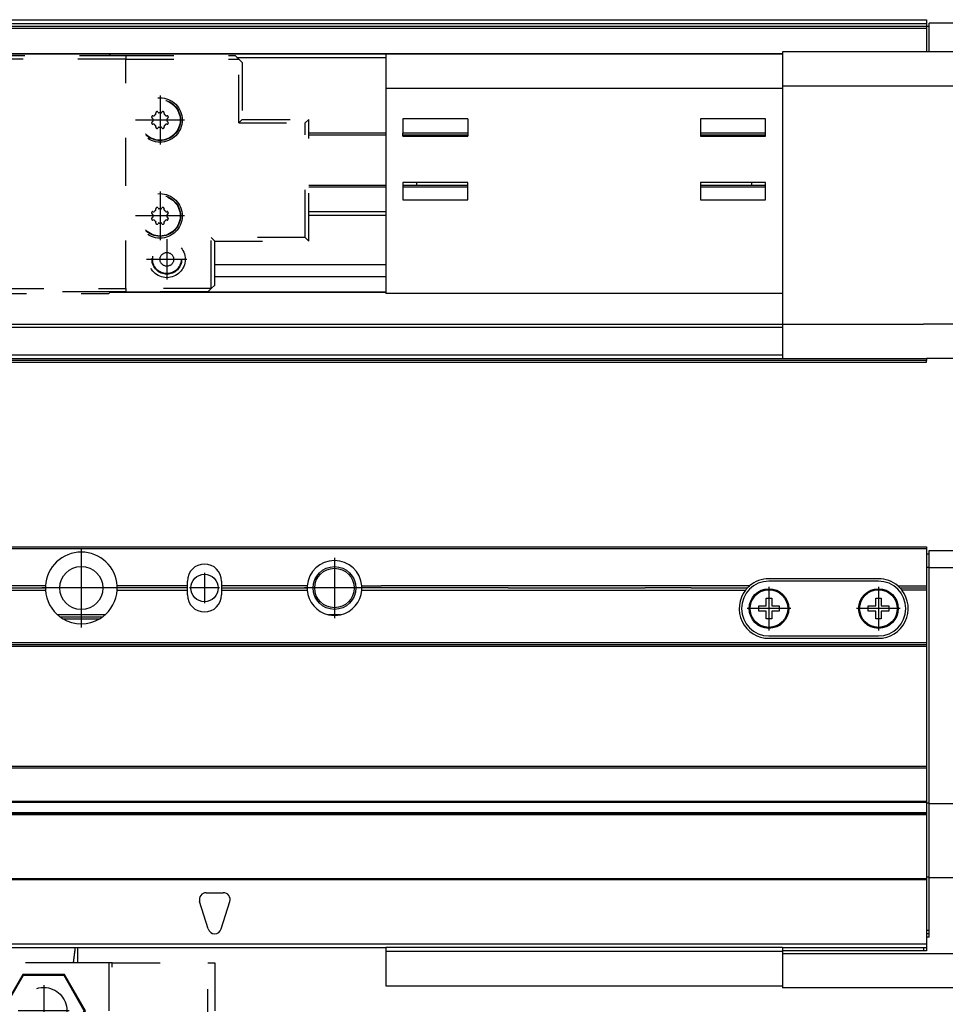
# Model space of a CAD drawing. Header units: inches. Extents: x -235 to 4216, y -109 to 485.
# Tile 30 of 31: x 3978 to 4113, y 188 to 332. Entities that reach past the tile are written whole.
import ezdxf

# ---------------------------------------------------------------- set-up
doc = ezdxf.new("R2010")
doc.units = ezdxf.units.IN
doc.linetypes.add('DASHED', pattern=[15, 7, -8])
doc.linetypes.add('DOT_CENTER', pattern=[14, 12, -1, 0, -1])
doc.layers.add('1', color=7, linetype='Continuous')

# ---------------------------------------------------------------- blocks, each defined once
blk = doc.blocks.new('L-30_PERFIL__16', base_point=(796.37, 190.7))
at = {"color": 7, "linetype": 'Continuous'}
for p, q in [((830.43, 255.1), (4110.43, 255.1)), ((830.43, 254.85), (4110.43, 254.85)), ((4110.43, 255.1), (4110.43, 254.85)), ((4110.43, 254.85), (4110.43, 254.1)), ((4110.83, 254.6), (4131.83, 254.6)), ((4110.83, 254.1), (4110.83, 254.6)), ((4110.43, 254.1), (4110.43, 252.1)), ((4110.43, 254.1), (4110.83, 254.1)), ((4110.83, 252.1), (4110.83, 254.1)), ((4110.83, 252.1), (4110.43, 252.1)), ((4110.43, 252.1), (4110.43, 249.4)), ((4110.83, 252.1), (4131.83, 252.1)), ((4110.83, 217.69), (4110.83, 252.1)), ((4103.43, 250.45), (4087.43, 250.45)), ((3981.69, 249.4), (3946.82, 249.4)), ((3946.82, 248.8), (3981.69, 248.8)), ((3946.83, 249.1), (3981.68, 249.1)), ((4002.43, 249.4), (3992.17, 249.4)), ((3992.17, 248.8), (4002.43, 248.8)), ((4002.43, 249.1), (3992.18, 249.1)), ((4002.43, 249.4), (4002.43, 250.1)), ((4002.43, 249.1), (4002.43, 249.4)), ((4002.43, 248.8), (4002.43, 249.1)), ((4002.43, 248.1), (4002.43, 248.8)), ((4007.43, 250.1), (4007.43, 249.4)), ((4019.94, 249.4), (4007.43, 249.4)), ((4007.43, 249.4), (4007.43, 249.1)), ((4007.43, 249.1), (4019.93, 249.1)), ((4007.43, 249.1), (4007.43, 248.8)), ((4007.43, 248.8), (4019.94, 248.8)), ((4007.43, 248.8), (4007.43, 248.1)), ((4027.92, 249.4), (4030.73, 249.4)), ((4027.92, 248.8), (4027.92, 249.4)), ((4027.92, 248.8), (4084.02, 248.8)), ((4033.23, 249.1), (4027.93, 249.1)), ((4032.6, 249.4), (4030.73, 249.4)), ((4036.23, 249.4), (4032.6, 249.4)), ((4036.35, 249.1), (4033.23, 249.1)), ((4039.85, 249.4), (4036.23, 249.4)), ((4039.23, 249.1), (4036.35, 249.1)), ((4049.33, 249.1), (4039.23, 249.1)), ((4050.08, 249.4), (4039.85, 249.4)), ((4049.33, 249.1), (4049.77, 249.1)), ((4049.77, 249.1), (4054.33, 249.1)), ((4055.08, 249.4), (4050.08, 249.4)), ((4054.33, 249.1), (4068.33, 249.1)), ((4071.96, 249.4), (4055.08, 249.4)), ((4068.33, 249.1), (4069.33, 249.1)), ((4073.89, 249.1), (4069.33, 249.1)), ((4076.59, 249.4), (4071.96, 249.4)), ((4074.33, 249.1), (4073.89, 249.1)), ((4074.9, 249.1), (4074.33, 249.1)), ((4075.16, 249.1), (4074.9, 249.1)), ((4075.49, 249.1), (4075.16, 249.1)), ((4076.08, 249.1), (4075.49, 249.1)), ((4076.08, 249.1), (4084.28, 249.1)), ((4081.23, 249.4), (4076.59, 249.4)), ((4084.6, 249.4), (4081.23, 249.4)), ((4103.43, 250.1), (4087.43, 250.1)), ((4106.26, 249.4), (4110.43, 249.4)), ((4106.58, 249.1), (4110.43, 249.1)), ((4110.43, 248.8), (4106.84, 248.8)), ((4110.43, 249.4), (4110.43, 249.1)), ((4110.43, 249.1), (4110.43, 248.8)), ((4110.43, 248.8), (4110.43, 241.1)), ((4087.03, 247.6), (4087.83, 247.6)), ((4087.03, 246.5), (4087.03, 247.6)), ((4087.83, 247.6), (4087.83, 246.5)), ((4103.03, 246.5), (4103.03, 247.6)), ((4103.03, 247.6), (4103.83, 247.6)), ((4103.83, 247.6), (4103.83, 246.5)), ((4085.93, 246.5), (4087.03, 246.5)), ((4085.93, 245.7), (4085.93, 246.5)), ((4087.83, 246.5), (4088.93, 246.5)), ((4088.93, 246.5), (4088.93, 245.7)), ((4101.93, 245.7), (4101.93, 246.5)), ((4101.93, 246.5), (4103.03, 246.5)), ((4103.83, 246.5), (4104.93, 246.5)), ((4104.93, 246.5), (4104.93, 245.7)), ((3990.44, 245.2), (3983.41, 245.2)), ((3983.78, 244.9), (3990.08, 244.9)), ((3984.18, 244.62), (3989.67, 244.62)), ((4024.81, 245.2), (4023.04, 245.2)), ((4087.03, 245.7), (4085.93, 245.7)), ((4087.03, 244.6), (4087.03, 245.7)), ((4087.83, 244.6), (4087.03, 244.6)), ((4088.93, 245.7), (4087.83, 245.7)), ((4087.83, 245.7), (4087.83, 244.6)), ((4103.03, 245.7), (4101.93, 245.7)), ((4103.03, 244.6), (4103.03, 245.7)), ((4103.83, 244.6), (4103.03, 244.6)), ((4104.93, 245.7), (4103.83, 245.7)), ((4103.83, 245.7), (4103.83, 244.6)), ((4087.43, 242.1), (4103.43, 242.1)), ((4087.43, 241.75), (4103.43, 241.75)), ((4110.43, 241.1), (830.43, 241.1)), ((830.43, 240.85), (4110.43, 240.85)), ((830.43, 240.6), (4110.43, 240.6)), ((4110.43, 241.1), (4110.43, 240.85)), ((4110.43, 240.85), (4110.43, 240.6)), ((4110.43, 240.6), (4110.43, 223.1)), ((830.43, 223.1), (4110.43, 223.1)), ((4110.43, 223.1), (4110.43, 222.85)), ((830.43, 222.85), (4110.43, 222.85)), ((4110.43, 222.85), (4110.43, 217.9)), ((4110.43, 217.9), (830.43, 217.9)), ((830.43, 217.81), (4110.43, 217.81)), ((4110.43, 217.9), (4110.43, 217.81)), ((4110.43, 217.81), (4110.43, 217.69)), ((4110.83, 217.69), (4110.43, 217.69)), ((4110.43, 217.69), (4110.43, 216.26)), ((4110.83, 217.6), (4110.83, 217.69)), ((4110.83, 206.89), (4110.83, 217.6)), ((4139.83, 217.6), (4110.83, 217.6)), ((4110.43, 216.26), (830.43, 216.26)), ((830.43, 216.1), (4110.43, 216.1)), ((4110.43, 215.98), (830.43, 215.98)), ((4110.43, 216.26), (4110.43, 216.1)), ((4110.43, 216.1), (4110.43, 215.98)), ((4110.43, 215.98), (4110.43, 206.89)), ((4110.43, 206.6), (830.43, 206.6)), ((830.43, 206.51), (4110.43, 206.51)), ((4110.83, 206.89), (4110.43, 206.89)), ((4110.43, 206.89), (4110.43, 206.6)), ((4110.43, 206.6), (4110.43, 206.51)), ((4110.43, 206.51), (4110.43, 199.1)), ((4110.83, 206.8), (4110.83, 206.89)), ((4110.83, 206.8), (4131.83, 206.8)), ((4110.83, 199.1), (4110.83, 206.8)), ((4005.18, 204.6), (4007.68, 204.6)), ((4005.47, 199.3), (4004.22, 203.3)), ((4007.38, 199.3), (4008.63, 203.3)), ((4110.43, 199.1), (4110.43, 198.6)), ((4110.83, 199.1), (4110.43, 199.1)), ((4110.43, 198.6), (4110.43, 198.1)), ((4110.83, 198.6), (4110.43, 198.6)), ((4110.83, 198.6), (4110.83, 199.1)), ((4110.83, 198.1), (4110.83, 198.6)), ((4110.43, 197.1), (830.43, 197.1)), ((4110.43, 198.1), (4110.43, 197.1)), ((4110.83, 198.1), (4110.43, 198.1)), ((4110.43, 197.1), (4110.43, 196.6)), ((946.43, 196.61), (4031.43, 196.6)), ((4031.43, 196.6), (4031.43, 196)), ((4089.43, 196.6), (4031.43, 196.6)), ((4089.43, 196), (4031.43, 196)), ((4031.43, 196), (4031.43, 191)), ((4089.43, 196.6), (4089.43, 196.1)), ((4089.43, 196.6), (4110.03, 196.6)), ((4089.43, 196.1), (4089.43, 196)), ((4110.43, 196.1), (4089.43, 196.1)), ((4089.43, 196), (4089.43, 195.7)), ((4089.43, 195.7), (4089.43, 191)), ((4089.43, 195.7), (4139.83, 195.7)), ((4110.03, 196.6), (4110.43, 196.6)), ((4110.03, 196.6), (4110.03, 196.1)), ((4110.43, 196.6), (4110.43, 196.1)), ((4031.43, 191), (4089.43, 191)), ((4089.43, 191), (4089.43, 190.7)), ((4139.83, 190.7), (4089.43, 190.7))]:
    blk.add_line(p, q, dxfattribs=at)
for centre, radius in [((3986.93, 249.1), 3.15), ((4023.93, 249.1), 3.13), ((4023.93, 249.1), 2.88), ((4004.93, 249.1), 2), ((4087.43, 246.1), 2.9), ((4087.43, 246.1), 2.75), ((4103.43, 246.1), 2.9), ((4103.43, 246.1), 2.75)]:
    blk.add_circle(centre, radius, dxfattribs=at)
for centre, radius, start, end in [((3986.93, 249.1), 5.25, 3.2849, 176.7151), ((4023.93, 249.1), 4, 4.3012, 175.6988), ((4004.93, 250.1), 2.5, 0, 180), ((4087.43, 246.1), 4.35, 90, 130.6088), ((4103.43, 246.1), 4.35, 49.3912, 90), ((3986.93, 249.1), 5.25, 176.7242, 180), ((3986.93, 249.1), 5.25, 180, 183.2758), ((3986.93, 249.1), 5.25, 183.274, 233.1319), ((3986.93, 249.1), 5.25, 306.8681, 356.726), ((3986.93, 249.1), 5.25, 0, 3.2758), ((3986.93, 249.1), 5.25, 356.7242, 0), ((4023.93, 249.1), 4, 175.6988, 180), ((4023.93, 249.1), 4, 180, 184.3012), ((4023.93, 249.1), 4, 184.3012, 257.191), ((4023.93, 249.1), 4, 282.809, 355.6988), ((4023.93, 249.1), 4, 0, 4.3012), ((4023.93, 249.1), 4, 355.6988, 0), ((4087.43, 246.1), 4.35, 141.5932, 270), ((4087.43, 246.1), 4, 90, 270), ((4087.43, 246.1), 4.35, 136.3536, 141.5932), ((4087.43, 246.1), 4.35, 130.6088, 136.3536), ((4103.43, 246.1), 4, 270, 90), ((4103.43, 246.1), 4.35, 270, 38.4068), ((4103.43, 246.1), 4.35, 43.6464, 49.3912), ((4103.43, 246.1), 4.35, 38.4068, 43.6464), ((4004.93, 248.1), 2.5, 180, 360), ((3986.93, 249.1), 5.25, 233.1297, 238.4941), ((3986.93, 249.1), 5.25, 238.4889, 301.5111), ((3986.93, 249.1), 5.25, 301.5059, 306.8703), ((4023.93, 249.1), 4, 257.191, 282.809), ((4005.18, 203.6), 1, 90, 197.354), ((4007.68, 203.6), 1, 342.646, 90), ((4006.43, 199.6), 1, 197.354, 342.646)]:
    blk.add_arc(centre, radius, start, end, dxfattribs=at)
at = {"layer": '1', "color": 2, "linetype": 'DOT_CENTER'}
for p, q in [((3986.93, 254.87), (3986.93, 243.32)), ((4023.93, 253.5), (4023.93, 244.7)), ((4023.93, 253.5), (4023.93, 244.7)), ((3986.93, 252.56), (3986.93, 245.63)), ((4023.93, 252.53), (4023.93, 245.67)), ((4004.93, 251.3), (4004.93, 246.9)), ((3992.7, 249.1), (3981.15, 249.1)), ((3990.39, 249.1), (3983.46, 249.1)), ((4007.13, 249.1), (4002.73, 249.1)), ((4028.33, 249.1), (4019.53, 249.1)), ((4028.33, 249.1), (4019.53, 249.1)), ((4027.36, 249.1), (4020.49, 249.1)), ((4087.43, 249.29), (4087.43, 242.91)), ((4103.43, 249.29), (4103.43, 242.91)), ((4090.62, 246.1), (4084.24, 246.1)), ((4106.62, 246.1), (4100.24, 246.1))]:
    blk.add_line(p, q, dxfattribs=at)
blk = doc.blocks.new('L-30_CABEZA_1__18', base_point=(3916.43, 168.9))
at = {"color": 2, "linetype": 'DASHED'}
for p, q in [((3936.43, 194.35), (3936.43, 196.6)), ((3986.43, 194.35), (3986.43, 196.6)), ((3917.43, 194.35), (3916.43, 194.35)), ((3916.43, 194.35), (3916.43, 183.5)), ((3917.43, 194.35), (3931.43, 194.35)), ((3917.43, 183.5), (3917.43, 194.35)), ((3931.93, 194.35), (3931.43, 194.35)), ((3931.43, 178.7), (3931.43, 194.35)), ((3936.43, 194.35), (3931.93, 194.35)), ((3931.93, 194.35), (3931.93, 178.7)), ((3937.07, 194.35), (3936.43, 194.35)), ((3950.93, 194.35), (3937.07, 194.35)), ((3951.43, 194.35), (3950.93, 194.35)), ((3950.93, 178.7), (3950.93, 194.35)), ((3951.43, 194.35), (3971.43, 194.35)), ((3951.43, 194.35), (3951.43, 178.7)), ((3971.43, 194.35), (3971.93, 194.35)), ((3971.43, 194.35), (3971.43, 178.7)), ((3985.78, 194.35), (3971.93, 194.35)), ((3971.93, 178.7), (3971.93, 194.35)), ((3986.43, 194.35), (3985.78, 194.35)), ((3990.93, 194.35), (3986.43, 194.35)), ((3991.43, 194.35), (3990.93, 194.35)), ((3990.93, 194.35), (3990.93, 178.7)), ((3991.43, 194.35), (4005.43, 194.35)), ((3991.43, 178.7), (3991.43, 194.35)), ((4005.43, 194.35), (4006.43, 194.35)), ((4005.43, 183.5), (4005.43, 194.35)), ((4006.43, 194.35), (4006.43, 183.5)), ((3938.37, 192.65), (3935.3, 187.35)), ((3938.45, 192.5), (3935.48, 187.35)), ((3938.45, 192.5), (3938.37, 192.65)), ((3944.49, 192.65), (3938.37, 192.65)), ((3944.4, 192.5), (3938.45, 192.5)), ((3944.4, 192.5), (3944.49, 192.65)), ((3947.37, 187.35), (3944.4, 192.5)), ((3947.55, 187.35), (3944.49, 192.65)), ((3978.37, 192.65), (3975.3, 187.35)), ((3978.45, 192.5), (3975.48, 187.35)), ((3978.45, 192.5), (3978.37, 192.65)), ((3984.49, 192.65), (3978.37, 192.65)), ((3984.4, 192.5), (3978.45, 192.5)), ((3984.4, 192.5), (3984.49, 192.65)), ((3987.37, 187.35), (3984.4, 192.5)), ((3987.55, 187.35), (3984.49, 192.65)), ((3935.48, 187.35), (3935.3, 187.35)), ((3938.37, 182.05), (3935.3, 187.35)), ((3938.45, 182.2), (3935.48, 187.35)), ((3947.37, 187.35), (3944.4, 182.2)), ((3947.55, 187.35), (3944.49, 182.05)), ((3947.37, 187.35), (3947.55, 187.35)), ((3975.3, 187.35), (3978.37, 182.05)), ((3975.48, 187.35), (3975.3, 187.35)), ((3975.48, 187.35), (3978.45, 182.2)), ((3984.4, 182.2), (3987.37, 187.35)), ((3984.49, 182.05), (3987.55, 187.35)), ((3987.37, 187.35), (3987.55, 187.35)), ((3916.43, 183.5), (3917.43, 183.5)), ((3916.43, 169.4), (3916.43, 183.5)), ((3917.43, 183.5), (3927.18, 183.5)), ((3917.43, 183.5), (3917.43, 169.4)), ((3927.68, 183), (3927.18, 183.5)), ((3927.68, 183.5), (3927.18, 183.5)), ((3927.68, 183), (3927.68, 183.5)), ((3927.68, 178.7), (3927.68, 183)), ((3995.68, 183.5), (3995.18, 183)), ((3995.18, 183.5), (3995.18, 183)), ((3995.68, 183.5), (3995.18, 183.5)), ((3995.18, 183), (3995.18, 178.7)), ((4005.43, 183.5), (3995.68, 183.5)), ((4006.43, 183.5), (4005.43, 183.5)), ((4009.43, 183.5), (4006.43, 183.5)), ((4009.43, 183.5), (4010.43, 183.5)), ((4009.43, 169.4), (4009.43, 183.5)), ((4020.17, 183.5), (4010.43, 183.5)), ((4010.43, 169.4), (4010.43, 183.5)), ((4020.17, 169.4), (4020.17, 183.5)), ((3938.37, 182.05), (3938.45, 182.2)), ((3944.49, 182.05), (3938.37, 182.05)), ((3944.4, 182.2), (3938.45, 182.2)), ((3944.49, 182.05), (3944.4, 182.2)), ((3978.45, 182.2), (3978.37, 182.05)), ((3978.37, 182.05), (3984.49, 182.05)), ((3978.45, 182.2), (3984.4, 182.2)), ((3984.4, 182.2), (3984.49, 182.05)), ((3927.68, 178.7), (3931.43, 178.7)), ((3931.43, 178.7), (3931.93, 178.7)), ((3950.93, 178.7), (3931.93, 178.7)), ((3951.43, 178.7), (3950.93, 178.7)), ((3951.43, 178.7), (3971.43, 178.7)), ((3971.43, 178.7), (3971.93, 178.7)), ((3990.93, 178.7), (3971.93, 178.7)), ((3990.93, 178.7), (3991.43, 178.7)), ((3991.43, 178.7), (3995.18, 178.7)), ((3929.43, 169.8), (3993.43, 169.8)), ((3929.43, 169.4), (3929.43, 169.8)), ((3993.43, 169.8), (3993.43, 169.4)), ((3916.43, 169.4), (3916.93, 168.9)), ((3916.93, 168.9), (3917.43, 169.4)), ((3929.43, 168.9), (3916.93, 168.9)), ((3917.43, 169.4), (3929.43, 169.4)), ((3929.43, 169.3), (3929.43, 169.4)), ((3993.43, 169.3), (3929.43, 169.3)), ((3929.43, 168.9), (3929.43, 169.3)), ((3993.43, 169.4), (3993.43, 169.3)), ((3993.43, 169.4), (4009.43, 169.4)), ((3993.43, 169.3), (3993.43, 168.9)), ((3993.43, 168.9), (4009.93, 168.9)), ((4009.43, 169.4), (4009.93, 168.9)), ((4010.43, 169.4), (4009.93, 168.9)), ((4009.93, 168.9), (4019.67, 168.9)), ((4010.43, 169.4), (4020.17, 169.4)), ((4020.17, 169.4), (4019.67, 168.9))]:
    blk.add_line(p, q, dxfattribs=at)
for centre in [(3941.43, 187.35), (3981.43, 187.35)]:
    blk.add_circle(centre, 3.4, dxfattribs=at)
for points in [[(3937.07, 194.35), (3937.05, 194.56), (3936.99, 194.98), (3936.92, 195.56), (3936.85, 196.1), (3936.8, 196.43), (3936.78, 196.6)], [(3985.78, 194.35), (3985.81, 194.56), (3985.86, 194.98), (3985.94, 195.56), (3986.01, 196.1), (3986.05, 196.43), (3986.07, 196.6)]]:
    blk.add_open_spline(points, degree=3, knots=[0, 0, 0, 0, 0.63275, 1.265494, 1.768306, 2.271081, 2.271081, 2.271081, 2.271081], dxfattribs=at)
at = {"layer": '1', "color": 2, "linetype": 'DOT_CENTER'}
for p, q in [((3941.43, 191.09), (3941.43, 183.61)), ((3981.43, 191.09), (3981.43, 183.61)), ((3945.17, 187.35), (3937.69, 187.35)), ((3985.17, 187.35), (3977.69, 187.35))]:
    blk.add_line(p, q, dxfattribs=at)
blk = doc.blocks.new('L-30__19', base_point=(796.37, 168.65))
for name, p in [('L-30_PERFIL__16', (796.37, 190.7)), ('L-30_CABEZA_1__18', (3916.43, 168.9))]:
    blk.add_blockref(name, p)
blk = doc.blocks.new('A2', base_point=(1171, 212))
blk.add_blockref('L-30__19', (796.37, 168.65))
blk = doc.blocks.new('L-30_CABEZA_1__34', base_point=(3916.43, 292.1))
at = {"color": 2, "linetype": 'DASHED'}
for p, q in [((3916.93, 326.35), (3917.43, 326.85)), ((3917.43, 326.85), (3929.43, 326.85)), ((3929.43, 326.85), (3931.68, 326.85)), ((3929.43, 326.35), (3929.43, 326.85)), ((3931.93, 327.1), (3931.68, 326.85)), ((3931.68, 326.85), (3951.18, 326.85)), ((3931.93, 327.1), (3938.37, 327.1)), ((3938.37, 327.1), (3944.49, 327.1)), ((3944.49, 327.1), (3950.93, 327.1)), ((3951.18, 326.85), (3950.93, 327.1)), ((3951.18, 326.85), (3971.68, 326.85)), ((3971.93, 327.1), (3971.68, 326.85)), ((3971.68, 326.85), (3991.18, 326.85)), ((3971.93, 327.1), (3978.37, 327.1)), ((3978.37, 327.1), (3984.49, 327.1)), ((3984.49, 327.1), (3990.93, 327.1)), ((3991.18, 326.85), (3990.93, 327.1)), ((3991.18, 326.85), (3993.43, 326.85)), ((3993.43, 326.85), (4009.43, 326.85)), ((3993.43, 326.85), (3993.43, 326.35)), ((4009.43, 326.85), (4009.93, 326.35)), ((3916.43, 325.85), (3916.93, 326.35)), ((3916.43, 293.35), (3916.43, 325.85)), ((3929.43, 326.35), (3916.93, 326.35)), ((3916.93, 326.35), (3916.93, 292.85)), ((3993.43, 326.35), (3929.43, 326.35)), ((3929.43, 292.85), (3929.43, 326.35)), ((3993.43, 326.35), (4009.93, 326.35)), ((3993.43, 292.85), (3993.43, 326.35)), ((4010.43, 325.85), (4009.93, 326.35)), ((4009.93, 317.04), (4009.93, 326.35)), ((4010.43, 325.85), (4010.43, 317.54)), ((3997.41, 318.06), (3997.5, 318.04)), ((3997.84, 318.37), (3997.81, 318.47)), ((3997.84, 318.36), (3997.84, 318.37)), ((3998.14, 318.61), (3998.19, 318.52)), ((3998.66, 318.52), (3998.71, 318.61)), ((3999.04, 318.47), (3999.01, 318.37)), ((3999.01, 318.37), (3999.01, 318.36)), ((3999.35, 318.04), (3999.44, 318.06)), ((3923.84, 316.67), (3923.82, 316.77)), ((3923.84, 316.66), (3923.84, 316.67)), ((3924.14, 316.91), (3924.19, 316.82)), ((3924.66, 316.82), (3924.72, 316.91)), ((3925.02, 316.67), (3925.01, 316.66)), ((3925.04, 316.77), (3925.02, 316.67)), ((3997.36, 317.69), (3997.27, 317.74)), ((3997.27, 317.16), (3997.36, 317.22)), ((3997.39, 317.62), (3997.39, 317.63)), ((3997.39, 317.28), (3997.39, 317.29)), ((3997.5, 316.86), (3997.41, 316.84)), ((3997.81, 316.43), (3997.84, 316.53)), ((3997.84, 316.53), (3997.84, 316.55)), ((3998.19, 316.38), (3998.14, 316.3)), ((3998.71, 316.3), (3998.66, 316.38)), ((3999.01, 316.55), (3999.01, 316.53)), ((3999.01, 316.53), (3999.04, 316.43)), ((3999.44, 316.84), (3999.35, 316.86)), ((3999.46, 317.63), (3999.46, 317.62)), ((3999.46, 317.29), (3999.46, 317.28)), ((3999.58, 317.74), (3999.49, 317.69)), ((3999.49, 317.22), (3999.58, 317.16)), ((4010.43, 317.54), (4009.93, 317.04)), ((4009.93, 317.04), (4019.67, 317.04)), ((4010.43, 317.54), (4020.17, 317.54)), ((4020.17, 317.54), (4019.67, 317.04)), ((4019.67, 300.27), (4019.67, 317.04)), ((4020.17, 299.77), (4020.17, 317.54)), ((3923.36, 315.99), (3923.27, 316.04)), ((3923.27, 315.46), (3923.36, 315.52)), ((3923.39, 315.92), (3923.39, 315.93)), ((3923.39, 315.58), (3923.39, 315.59)), ((3923.41, 316.36), (3923.5, 316.34)), ((3923.5, 315.16), (3923.41, 315.14)), ((3925.35, 316.34), (3925.45, 316.36)), ((3925.45, 315.14), (3925.35, 315.16)), ((3925.46, 315.93), (3925.46, 315.92)), ((3925.46, 315.59), (3925.46, 315.58)), ((3925.58, 316.04), (3925.49, 315.99)), ((3925.49, 315.52), (3925.58, 315.46)), ((3923.82, 314.73), (3923.84, 314.83)), ((3923.84, 314.83), (3923.84, 314.85)), ((3924.19, 314.68), (3924.14, 314.6)), ((3924.72, 314.6), (3924.66, 314.68)), ((3925.01, 314.85), (3925.02, 314.83)), ((3925.02, 314.83), (3925.04, 314.73)), ((3997.36, 303.69), (3997.27, 303.74)), ((3997.39, 303.62), (3997.39, 303.63)), ((3997.41, 304.06), (3997.5, 304.04)), ((3997.84, 304.37), (3997.81, 304.47)), ((3997.84, 304.36), (3997.84, 304.37)), ((3998.14, 304.61), (3998.19, 304.52)), ((3998.66, 304.52), (3998.71, 304.61)), ((3999.04, 304.47), (3999.01, 304.37)), ((3999.01, 304.37), (3999.01, 304.36)), ((3999.35, 304.04), (3999.44, 304.06)), ((3999.46, 303.63), (3999.46, 303.62)), ((3999.58, 303.74), (3999.49, 303.69)), ((3923.36, 301.99), (3923.27, 302.04)), ((3923.41, 302.36), (3923.5, 302.34)), ((3923.84, 302.67), (3923.81, 302.77)), ((3923.84, 302.66), (3923.84, 302.67)), ((3924.14, 302.91), (3924.19, 302.82)), ((3924.66, 302.82), (3924.71, 302.91)), ((3925.04, 302.77), (3925.01, 302.67)), ((3925.01, 302.67), (3925.01, 302.66)), ((3925.35, 302.34), (3925.44, 302.36)), ((3925.58, 302.04), (3925.49, 301.99)), ((3997.27, 303.16), (3997.36, 303.22)), ((3997.39, 303.28), (3997.39, 303.29)), ((3997.5, 302.86), (3997.41, 302.84)), ((3997.81, 302.43), (3997.84, 302.53)), ((3997.84, 302.53), (3997.84, 302.55)), ((3998.19, 302.38), (3998.14, 302.3)), ((3998.71, 302.3), (3998.66, 302.38)), ((3999.01, 302.55), (3999.01, 302.53)), ((3999.01, 302.53), (3999.04, 302.43)), ((3999.44, 302.84), (3999.35, 302.86)), ((3999.46, 303.29), (3999.46, 303.28)), ((3999.49, 303.22), (3999.58, 303.16)), ((3923.27, 301.46), (3923.36, 301.52)), ((3923.39, 301.92), (3923.39, 301.93)), ((3923.39, 301.58), (3923.39, 301.59)), ((3923.5, 301.16), (3923.41, 301.14)), ((3923.81, 300.73), (3923.84, 300.83)), ((3923.84, 300.83), (3923.84, 300.85)), ((3924.19, 300.68), (3924.14, 300.6)), ((3924.71, 300.6), (3924.66, 300.68)), ((3925.01, 300.85), (3925.01, 300.83)), ((3925.01, 300.83), (3925.04, 300.73)), ((3925.44, 301.14), (3925.35, 301.16)), ((3925.46, 301.93), (3925.46, 301.92)), ((3925.46, 301.59), (3925.46, 301.58)), ((3925.49, 301.52), (3925.58, 301.46)), ((4019.67, 300.27), (4005.93, 300.27)), ((4005.93, 292.85), (4005.93, 300.27)), ((4005.93, 300.27), (4006.43, 299.77)), ((4006.43, 293.6), (4006.43, 299.77)), ((4006.43, 299.77), (4020.17, 299.77)), ((4020.17, 299.77), (4019.67, 300.27)), ((4006.43, 293.35), (4006.43, 293.6)), ((3916.93, 292.85), (3916.43, 293.35)), ((3916.93, 292.85), (3917.43, 292.35)), ((3929.43, 292.85), (3916.93, 292.85)), ((3917.43, 292.35), (3929.43, 292.35)), ((3929.43, 292.85), (3929.43, 292.35)), ((3929.43, 292.85), (3993.43, 292.85)), ((3931.68, 292.35), (3929.43, 292.35)), ((3951.18, 292.35), (3931.68, 292.35)), ((3931.68, 292.35), (3931.93, 292.1)), ((3931.93, 292.1), (3950.93, 292.1)), ((3950.93, 292.1), (3951.18, 292.35)), ((3971.68, 292.35), (3951.18, 292.35)), ((3991.18, 292.35), (3971.68, 292.35)), ((3971.68, 292.35), (3971.93, 292.1)), ((3971.93, 292.1), (3990.93, 292.1)), ((3991.18, 292.35), (3990.93, 292.1)), ((3993.43, 292.35), (3991.18, 292.35)), ((3993.43, 292.85), (3993.43, 292.35)), ((4005.93, 292.85), (3993.43, 292.85)), ((4005.43, 292.35), (3993.43, 292.35)), ((4005.93, 292.85), (4005.43, 292.35)), ((4005.93, 292.85), (4006.43, 293.35))]:
    blk.add_line(p, q, dxfattribs=at)
for centre, radius in [((3923.43, 322.1), 2.68), ((3923.43, 322.1), 2.17), ((3923.43, 322.1), 2.07), ((3923.43, 322.1), 1), ((3998.43, 317.45), 3.25), ((3998.43, 317.45), 3), ((3998.43, 317.45), 2.95), ((3924.43, 315.75), 3.25), ((3924.43, 315.75), 3), ((3924.43, 315.75), 2.95), ((3998.43, 303.45), 3.25), ((3998.43, 303.45), 3), ((3998.43, 303.45), 2.95), ((3924.43, 301.75), 3.25), ((3924.43, 301.75), 3), ((3924.43, 301.75), 2.95), ((3999.43, 297.1), 2.68), ((3999.43, 297.1), 2.17), ((3999.43, 297.1), 2.08), ((3999.43, 297.1), 1)]:
    blk.add_circle(centre, radius, dxfattribs=at)
for centre, radius, start, end in [((3997.35, 317.87), 0.15, 158.8206, 237.5), ((3998.43, 317.45), 1.3, 156.1794, 158.8206), ((3997.37, 317.92), 0.15, 135, 156.1794), ((3997.37, 317.92), 0.15, 77.5, 135), ((3997.52, 318.11), 0.07, 257.5, 324.0478), ((3998.43, 317.45), 1.05, 125.9522, 144.0478), ((3997.96, 318.5), 0.15, 113.8206, 192.5), ((3997.77, 318.36), 0.07, 305.9522, 0), ((3998.43, 317.45), 1.3, 111.1794, 113.8206), ((3998.01, 318.53), 0.15, 90, 111.1794), ((3998.01, 318.53), 0.15, 32.5, 90), ((3998.25, 318.56), 0.07, 212.5, 279.0478), ((3998.43, 317.45), 1.05, 80.9522, 99.0478), ((3998.6, 318.56), 0.07, 260.9522, 327.5), ((3998.84, 318.53), 0.15, 68.8206, 147.5), ((3998.43, 317.45), 1.3, 66.1794, 68.8206), ((3998.89, 318.5), 0.15, 45, 66.1794), ((3998.89, 318.5), 0.15, 347.5, 45), ((3999.08, 318.36), 0.07, 180, 234.0478), ((3998.43, 317.45), 1.05, 35.9522, 54.0478), ((3999.33, 318.11), 0.07, 215.9522, 282.5), ((3999.48, 317.92), 0.15, 23.8206, 102.5), ((3999.5, 317.87), 0.15, 302.5, 0), ((3998.43, 317.45), 1.3, 21.1794, 23.8206), ((3999.5, 317.87), 0.15, 360, 21.1794), ((3924.43, 315.75), 1.05, 125.9522, 144.0478), ((3923.96, 316.8), 0.15, 113.8206, 192.5), ((3923.77, 316.66), 0.07, 305.9522, 0), ((3924.43, 315.75), 1.3, 111.1794, 113.8206), ((3924.01, 316.83), 0.15, 90, 111.1794), ((3924.01, 316.83), 0.15, 32.5, 90), ((3924.25, 316.86), 0.07, 212.5, 279.0478), ((3924.43, 315.75), 1.05, 80.9522, 99.0478), ((3924.6, 316.86), 0.07, 260.9522, 327.5), ((3924.84, 316.83), 0.15, 68.8206, 147.5), ((3924.43, 315.75), 1.3, 66.1794, 68.8206), ((3924.89, 316.8), 0.15, 45, 66.1794), ((3924.89, 316.8), 0.15, 347.5, 45), ((3925.08, 316.66), 0.07, 180, 234.0478), ((3924.43, 315.75), 1.05, 35.9522, 54.0478), ((3997.35, 317.04), 0.15, 122.5, 180), ((3997.35, 317.04), 0.15, 180, 201.1794), ((3998.43, 317.45), 1.3, 201.1794, 203.8206), ((3997.37, 316.99), 0.15, 203.8206, 282.5), ((3997.32, 317.63), 0.07, 0, 57.5), ((3997.32, 317.28), 0.07, 302.5, 0), ((3998.43, 317.45), 1.05, 170.9522, 189.0478), ((3997.52, 316.8), 0.07, 35.9522, 102.5), ((3998.43, 317.45), 1.05, 215.9522, 234.0478), ((3997.77, 316.55), 0.07, 360, 54.0478), ((3997.96, 316.4), 0.15, 167.5, 225), ((3998.25, 316.35), 0.07, 80.9522, 147.5), ((3998.43, 317.45), 1.05, 260.9522, 279.0478), ((3998.6, 316.35), 0.07, 32.5, 99.0478), ((3998.89, 316.4), 0.15, 293.8206, 12.5), ((3999.08, 316.55), 0.07, 125.9522, 180), ((3998.43, 317.45), 1.05, 305.9522, 324.0478), ((3999.33, 316.8), 0.07, 77.5, 144.0478), ((3999.48, 316.99), 0.15, 257.5, 315), ((3999.53, 317.63), 0.07, 122.5, 180), ((3998.43, 317.45), 1.05, 350.9522, 9.0478), ((3999.53, 317.28), 0.07, 180, 237.5), ((3999.5, 317.04), 0.15, 338.8206, 57.5), ((3999.48, 316.99), 0.15, 315, 336.1794), ((3998.43, 317.45), 1.3, 336.1794, 338.8206), ((3923.35, 316.17), 0.15, 158.8206, 237.5), ((3923.35, 315.34), 0.15, 122.5, 180), ((3923.35, 315.34), 0.15, 180, 201.1794), ((3924.43, 315.75), 1.3, 156.1794, 158.8206), ((3924.43, 315.75), 1.3, 201.1794, 203.8206), ((3923.37, 316.22), 0.15, 135, 156.1794), ((3923.37, 315.29), 0.15, 203.8206, 282.5), ((3923.37, 316.22), 0.15, 77.5, 135), ((3923.32, 315.93), 0.07, 0, 57.5), ((3923.32, 315.58), 0.07, 302.5, 0), ((3924.43, 315.75), 1.05, 170.9522, 189.0478), ((3923.52, 316.41), 0.07, 257.5, 324.0478), ((3923.52, 315.1), 0.07, 35.9522, 102.5), ((3924.43, 315.75), 1.05, 215.9522, 234.0478), ((3924.43, 315.75), 1.05, 305.9522, 324.0478), ((3925.33, 316.41), 0.07, 215.9522, 282.5), ((3925.33, 315.1), 0.07, 77.5, 144.0478), ((3925.48, 316.22), 0.15, 23.8206, 102.5), ((3925.48, 315.29), 0.15, 257.5, 315), ((3925.53, 315.93), 0.07, 122.5, 180), ((3924.43, 315.75), 1.05, 350.9522, 9.0478), ((3925.53, 315.58), 0.07, 180, 237.5), ((3925.5, 316.17), 0.15, 302.5, 0), ((3925.5, 315.34), 0.15, 338.8206, 57.5), ((3925.48, 315.29), 0.15, 315, 336.1794), ((3924.43, 315.75), 1.3, 21.1794, 23.8206), ((3924.43, 315.75), 1.3, 336.1794, 338.8206), ((3925.5, 316.17), 0.15, 0, 21.1794), ((3997.96, 316.4), 0.15, 225, 246.1794), ((3998.43, 317.45), 1.3, 246.1794, 248.8206), ((3998.01, 316.38), 0.15, 248.8206, 327.5), ((3998.84, 316.38), 0.15, 212.5, 270), ((3998.84, 316.38), 0.15, 270, 291.1794), ((3998.43, 317.45), 1.3, 291.1794, 293.8206), ((3923.77, 314.85), 0.07, 360, 54.0478), ((3923.96, 314.7), 0.15, 167.5, 225), ((3923.96, 314.7), 0.15, 225, 246.1794), ((3924.43, 315.75), 1.3, 246.1794, 248.8206), ((3924.01, 314.68), 0.15, 248.8206, 327.5), ((3924.25, 314.65), 0.07, 80.9522, 147.5), ((3924.43, 315.75), 1.05, 260.9522, 279.0478), ((3924.6, 314.65), 0.07, 32.5, 99.0478), ((3924.84, 314.68), 0.15, 212.5, 270), ((3924.84, 314.68), 0.15, 270, 291.1794), ((3924.43, 315.75), 1.3, 291.1794, 293.8206), ((3924.89, 314.7), 0.15, 293.8206, 12.5), ((3925.08, 314.85), 0.07, 125.9522, 180), ((3997.35, 303.87), 0.15, 158.8206, 237.5), ((3998.43, 303.45), 1.3, 156.1794, 158.8206), ((3997.37, 303.92), 0.15, 135, 156.1794), ((3997.37, 303.92), 0.15, 77.5, 135), ((3997.32, 303.63), 0.07, 0, 57.5), ((3998.43, 303.45), 1.05, 170.9522, 189.0478), ((3997.52, 304.11), 0.07, 257.5, 324.0478), ((3998.43, 303.45), 1.05, 125.9522, 144.0478), ((3997.96, 304.5), 0.15, 113.8206, 192.5), ((3997.77, 304.36), 0.07, 305.9522, 0), ((3998.43, 303.45), 1.3, 111.1794, 113.8206), ((3998.01, 304.53), 0.15, 90, 111.1794), ((3998.01, 304.53), 0.15, 32.5, 90), ((3998.25, 304.56), 0.07, 212.5, 279.0478), ((3998.43, 303.45), 1.05, 80.9522, 99.0478), ((3998.6, 304.56), 0.07, 260.9522, 327.5), ((3998.84, 304.53), 0.15, 68.8206, 147.5), ((3998.43, 303.45), 1.3, 66.1794, 68.8206), ((3998.89, 304.5), 0.15, 45, 66.1794), ((3998.89, 304.5), 0.15, 347.5, 45), ((3999.08, 304.36), 0.07, 180, 234.0478), ((3998.43, 303.45), 1.05, 35.9522, 54.0478), ((3999.33, 304.11), 0.07, 215.9522, 282.5), ((3999.48, 303.92), 0.15, 23.8206, 102.5), ((3999.53, 303.63), 0.07, 122.5, 180), ((3998.43, 303.45), 1.05, 350.9522, 9.0478), ((3999.5, 303.87), 0.15, 302.5, 0), ((3998.43, 303.45), 1.3, 21.1794, 23.8206), ((3999.5, 303.87), 0.15, 360, 21.1794), ((3923.35, 302.17), 0.15, 158.8206, 237.5), ((3924.43, 301.75), 1.3, 156.1794, 158.8206), ((3923.37, 302.22), 0.15, 135, 156.1794), ((3923.37, 302.22), 0.15, 77.5, 135), ((3923.52, 302.41), 0.07, 257.5, 324.0478), ((3924.43, 301.75), 1.05, 125.9522, 144.0478), ((3923.96, 302.8), 0.15, 113.8206, 192.5), ((3923.77, 302.66), 0.07, 305.9522, 0), ((3924.43, 301.75), 1.3, 111.1794, 113.8206), ((3924.01, 302.83), 0.15, 90, 111.1794), ((3924.01, 302.83), 0.15, 32.5, 90), ((3924.25, 302.86), 0.07, 212.5, 279.0478), ((3924.43, 301.75), 1.05, 80.9522, 99.0478), ((3924.6, 302.86), 0.07, 260.9522, 327.5), ((3924.84, 302.83), 0.15, 68.8206, 147.5), ((3924.43, 301.75), 1.3, 66.1794, 68.8206), ((3924.89, 302.8), 0.15, 45, 66.1794), ((3924.89, 302.8), 0.15, 347.5, 45), ((3925.08, 302.66), 0.07, 180, 234.0478), ((3924.43, 301.75), 1.05, 35.9522, 54.0478), ((3925.33, 302.41), 0.07, 215.9522, 282.5), ((3925.48, 302.22), 0.15, 23.8206, 102.5), ((3925.5, 302.17), 0.15, 302.5, 0), ((3924.43, 301.75), 1.3, 21.1794, 23.8206), ((3925.5, 302.17), 0.15, 360, 21.1794), ((3997.35, 303.04), 0.15, 122.5, 180), ((3997.35, 303.04), 0.15, 180, 201.1794), ((3998.43, 303.45), 1.3, 201.1794, 203.8206), ((3997.37, 302.99), 0.15, 203.8206, 282.5), ((3997.32, 303.28), 0.07, 302.5, 0), ((3997.52, 302.8), 0.07, 35.9522, 102.5), ((3998.43, 303.45), 1.05, 215.9522, 234.0478), ((3997.77, 302.55), 0.07, 360, 54.0478), ((3997.96, 302.4), 0.15, 167.5, 225), ((3997.96, 302.4), 0.15, 225, 246.1794), ((3998.43, 303.45), 1.3, 246.1794, 248.8206), ((3998.01, 302.38), 0.15, 248.8206, 327.5), ((3998.25, 302.35), 0.07, 80.9522, 147.5), ((3998.43, 303.45), 1.05, 260.9522, 279.0478), ((3998.6, 302.35), 0.07, 32.5, 99.0478), ((3998.84, 302.38), 0.15, 212.5, 270), ((3998.84, 302.38), 0.15, 270, 291.1794), ((3998.43, 303.45), 1.3, 291.1794, 293.8206), ((3998.89, 302.4), 0.15, 293.8206, 12.5), ((3999.08, 302.55), 0.07, 125.9522, 180), ((3998.43, 303.45), 1.05, 305.9522, 324.0478), ((3999.33, 302.8), 0.07, 77.5, 144.0478), ((3999.48, 302.99), 0.15, 257.5, 315), ((3999.53, 303.28), 0.07, 180, 237.5), ((3999.5, 303.04), 0.15, 338.8206, 57.5), ((3999.48, 302.99), 0.15, 315, 336.1794), ((3998.43, 303.45), 1.3, 336.1794, 338.8206), ((3923.35, 301.34), 0.15, 122.5, 180), ((3923.35, 301.34), 0.15, 180, 201.1794), ((3924.43, 301.75), 1.3, 201.1794, 203.8206), ((3923.37, 301.29), 0.15, 203.8206, 282.5), ((3923.32, 301.93), 0.07, 0, 57.5), ((3923.32, 301.58), 0.07, 302.5, 0), ((3924.43, 301.75), 1.05, 170.9522, 189.0478), ((3923.52, 301.1), 0.07, 35.9522, 102.5), ((3924.43, 301.75), 1.05, 215.9522, 234.0478), ((3923.77, 300.85), 0.07, 360, 54.0478), ((3923.96, 300.7), 0.15, 167.5, 225), ((3923.96, 300.7), 0.15, 225, 246.1794), ((3924.43, 301.75), 1.3, 246.1794, 248.8206), ((3924.01, 300.68), 0.15, 248.8206, 327.5), ((3924.25, 300.65), 0.07, 80.9522, 147.5), ((3924.43, 301.75), 1.05, 260.9522, 279.0478), ((3924.6, 300.65), 0.07, 32.5, 99.0478), ((3924.84, 300.68), 0.15, 212.5, 270), ((3924.43, 301.75), 1.3, 291.1794, 293.8206), ((3924.89, 300.7), 0.15, 293.8206, 12.5), ((3925.08, 300.85), 0.07, 125.9522, 180), ((3924.43, 301.75), 1.05, 305.9522, 324.0478), ((3925.33, 301.1), 0.07, 77.5, 144.0478), ((3925.48, 301.29), 0.15, 257.5, 315), ((3925.53, 301.93), 0.07, 122.5, 180), ((3924.43, 301.75), 1.05, 350.9522, 9.0478), ((3925.53, 301.58), 0.07, 180, 237.5), ((3925.5, 301.34), 0.15, 338.8206, 57.5), ((3925.48, 301.29), 0.15, 315, 336.1794), ((3924.43, 301.75), 1.3, 336.1794, 338.8206), ((3924.84, 300.68), 0.15, 270, 291.1794)]:
    blk.add_arc(centre, radius, start, end, dxfattribs=at)
at = {"layer": '1', "color": 2, "linetype": 'DOT_CENTER'}
for p, q in [((3923.43, 325.05), (3923.43, 319.16)), ((3926.37, 322.1), (3920.48, 322.1)), ((3998.43, 321.03), (3998.43, 313.88)), ((3924.43, 319.33), (3924.43, 312.18)), ((4002, 317.45), (3994.85, 317.45)), ((3928, 315.75), (3920.85, 315.75)), ((3998.43, 307.03), (3998.43, 299.88)), ((3924.43, 305.33), (3924.43, 298.18)), ((4002, 303.45), (3994.85, 303.45)), ((3928, 301.75), (3920.85, 301.75)), ((3999.43, 300.05), (3999.43, 294.16)), ((4002.37, 297.1), (3996.48, 297.1))]:
    blk.add_line(p, q, dxfattribs=at)
blk = doc.blocks.new('L-30_PERFIL__36', base_point=(796.37, 282.1))
at = {"color": 7, "linetype": 'Continuous'}
for p, q in [((830.43, 332.1), (4110.43, 332.1)), ((830.43, 332.09), (4110.43, 332.09)), ((4110.43, 331.48), (830.43, 331.48)), ((830.43, 331.16), (4110.43, 331.16)), ((4110.43, 330.83), (830.43, 330.83)), ((4110.43, 332.1), (4110.43, 332.09)), ((4110.43, 332.09), (4110.43, 331.48)), ((4110.43, 331.48), (4110.43, 331.16)), ((4110.43, 331.16), (4110.43, 331.11)), ((4110.83, 331.11), (4110.43, 331.11)), ((4110.43, 331.11), (4110.43, 330.83)), ((4110.43, 330.83), (4110.43, 327.41)), ((4110.83, 331.11), (4110.83, 331.61)), ((4139.83, 331.61), (4110.83, 331.61)), ((4110.83, 327.41), (4110.83, 331.11)), ((4089.43, 327.12), (851.43, 327.12)), ((3971.93, 327.1), (3978.37, 327.1)), ((3978.37, 327.1), (3984.49, 327.1)), ((3984.49, 327.1), (3990.93, 327.1)), ((3990.93, 327.1), (4031.43, 327.1)), ((4009.68, 326.6), (4031.43, 326.6)), ((4031.43, 327.1), (4031.43, 326.6)), ((4031.43, 327.1), (4089.43, 327.1)), ((4031.43, 326.6), (4031.43, 322.1)), ((4089.43, 327.41), (4089.43, 327.1)), ((4110.83, 327.41), (4089.43, 327.41)), ((4089.43, 327.1), (4089.43, 322.41)), ((4131.83, 327.41), (4110.83, 327.41)), ((4089.43, 322.41), (4089.43, 322.1)), ((4139.83, 322.41), (4089.43, 322.41)), ((4031.43, 322.1), (4031.43, 315.54)), ((4031.43, 322.1), (4089.43, 322.1)), ((4089.43, 322.1), (4089.43, 292.1)), ((4043.43, 317.6), (4033.93, 317.6)), ((4033.93, 317.6), (4033.93, 315.54)), ((4043.43, 317.6), (4043.43, 315.1)), ((4086.93, 317.6), (4077.43, 317.6)), ((4077.43, 317.6), (4077.43, 315.1)), ((4086.93, 315.54), (4086.93, 317.6)), ((4031.43, 315.54), (4020.17, 315.54)), ((4020.17, 315.29), (4031.43, 315.29)), ((4031.43, 315.54), (4031.43, 307.67)), ((4043.43, 315.54), (4033.93, 315.54)), ((4033.93, 315.1), (4033.93, 315.54)), ((4033.93, 315.29), (4043.43, 315.29)), ((4033.93, 315.1), (4043.43, 315.1)), ((4086.93, 315.54), (4077.43, 315.54)), ((4077.43, 315.29), (4086.93, 315.29)), ((4077.43, 315.1), (4086.93, 315.1)), ((4086.93, 315.1), (4086.93, 315.54)), ((4020.17, 307.92), (4031.43, 307.92)), ((4035.93, 308.3), (4033.93, 308.3)), ((4033.93, 308.3), (4033.93, 307.67)), ((4033.93, 307.92), (4043.43, 307.92)), ((4043.43, 308.3), (4035.93, 308.3)), ((4035.93, 308.3), (4035.93, 307.92)), ((4043.43, 305.8), (4043.43, 308.3)), ((4084.93, 308.3), (4077.43, 308.3)), ((4077.43, 308.3), (4077.43, 305.8)), ((4077.43, 307.92), (4086.93, 307.92)), ((4086.93, 308.3), (4084.93, 308.3)), ((4084.93, 307.92), (4084.93, 308.3)), ((4086.93, 307.67), (4086.93, 308.3)), ((4020.17, 307.67), (4031.43, 307.67)), ((4031.43, 307.67), (4031.43, 304.04)), ((4033.93, 307.67), (4043.43, 307.67)), ((4033.93, 307.67), (4033.93, 305.8)), ((4077.43, 307.67), (4086.93, 307.67)), ((4086.93, 305.8), (4086.93, 307.67)), ((4033.93, 305.8), (4043.43, 305.8)), ((4077.43, 305.8), (4086.93, 305.8)), ((4031.43, 304.04), (4020.17, 304.04)), ((4020.17, 303.54), (4031.43, 303.54)), ((4031.43, 304.04), (4031.43, 292.1)), ((4031.43, 296.28), (4006.43, 296.28)), ((4006.43, 294.61), (4031.43, 294.61)), ((3991.11, 292.29), (4031.43, 292.29)), ((4031.43, 292.31), (3991.13, 292.31)), ((4031.43, 292.32), (3991.15, 292.32)), ((4089.43, 292.1), (4031.43, 292.1)), ((4089.43, 292.1), (4089.43, 287.61)), ((851.43, 287.61), (4089.43, 287.61)), ((4089.43, 287.17), (851.43, 287.17)), ((4089.43, 287.61), (4110.03, 287.61)), ((4089.43, 287.61), (4089.43, 282.61)), ((4139.83, 287.61), (4110.03, 287.61)), ((4110.43, 282.35), (830.43, 282.35)), ((4089.43, 283.1), (851.43, 283.1)), ((954.85, 282.6), (3981.73, 282.6)), ((3976.73, 282.1), (3981.73, 282.1)), ((3981.73, 282.6), (4027.73, 282.6)), ((3981.73, 282.1), (4027.73, 282.1)), ((4027.73, 282.6), (4035.73, 282.6)), ((4027.73, 282.1), (4035.73, 282.1)), ((4035.73, 282.6), (4087.73, 282.6)), ((4035.73, 282.1), (4090.95, 282.1)), ((4087.73, 282.6), (4089.43, 282.61)), ((4089.43, 282.61), (4090.45, 282.6)), ((4090.45, 282.6), (4110.43, 282.6)), ((4090.95, 282.1), (4110.43, 282.1)), ((4131.83, 282.61), (4110.43, 282.6)), ((4110.43, 282.6), (4110.43, 282.35)), ((4110.43, 282.1), (4110.43, 282.35))]:
    blk.add_line(p, q, dxfattribs=at)
blk = doc.blocks.new('L-30__37', base_point=(796.37, 282.1))
for name, p in [('L-30_PERFIL__36', (796.37, 282.1)), ('L-30_CABEZA_1__34', (3916.43, 292.1))]:
    blk.add_blockref(name, p)
blk = doc.blocks.new('E1', base_point=(1171, 307.1))
blk.add_blockref('L-30__37', (796.37, 282.1))

msp = doc.modelspace()

# ---------------------------------------------------------------- block references
for name, p in [('E1', (1171, 307.1)), ('A2', (1171, 212))]:
    msp.add_blockref(name, p)

doc.saveas('drawing.dxf')
